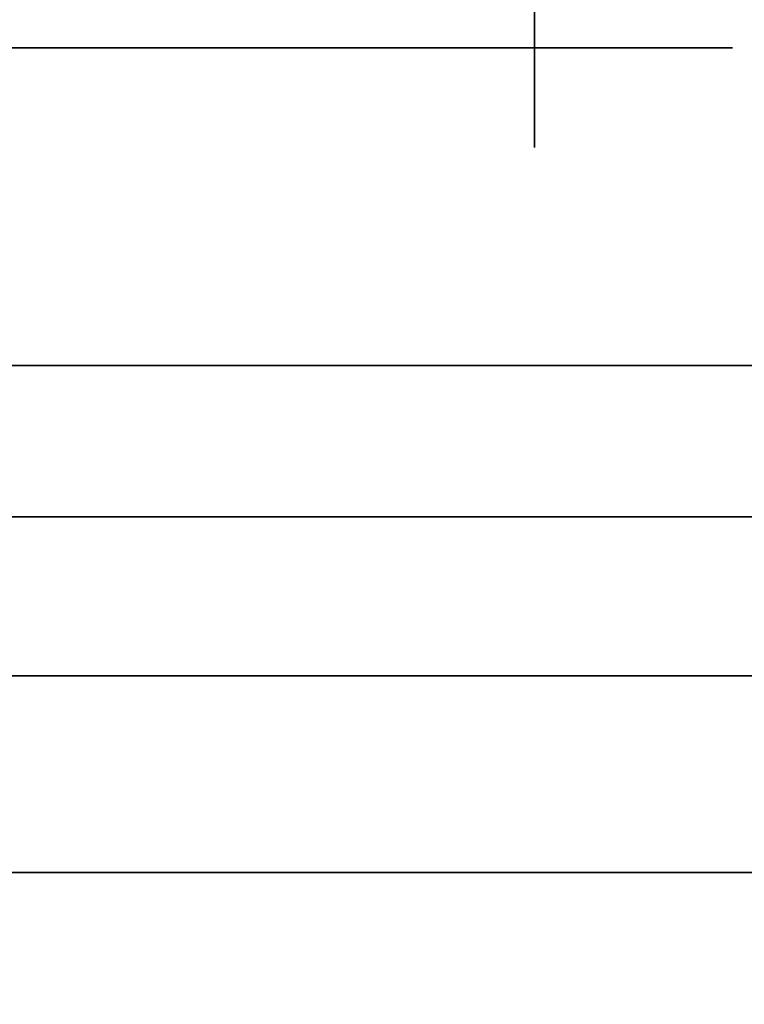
# Model space of a CAD drawing. Extents: x -1299 to -1246.9, y 2743.7 to 2747.9.
# Tile 59 of 256: x -1299.0293 to -1299.0065, y 2746.8262 to 2746.8572. Entities that reach past the tile are written whole.
import ezdxf

# ---------------------------------------------------------------- set-up
doc = ezdxf.new("R2010")
doc.units = 0
doc.header["$LTSCALE"] = 150
doc.header["$MEASUREMENT"] = 0
doc.layers.add('3DFACE_BOLT', color=7, linetype='CONTINUOUS')
doc.layers.add('3DFACE_SHAPE', color=7, linetype='CONTINUOUS')

msp = doc.modelspace()

# ---------------------------------------------------------------- linework, layer by layer
at = {"layer": '3DFACE_BOLT', "color": 1}
for points, invisible_edges in [([(-1299.013079, 2746.853174, 0.068), (-1299.013079, 2746.859861, 0.056417), (-1299.003079, 2746.853174, 0.068)], 14), ([(-1299.003079, 2746.853174, 0.068), (-1299.013079, 2746.859861, 0.056417), (-1299.003079, 2746.859861, 0.056417)], 3), ([(-1299.013079, 2746.859861, 0.079583), (-1299.013079, 2746.853174, 0.068), (-1299.003079, 2746.859861, 0.079583)], 14), ([(-1299.003079, 2746.859861, 0.079583), (-1299.013079, 2746.853174, 0.068), (-1299.003079, 2746.853174, 0.068)], 3), ([(-1299.013079, 2746.853174, 0.068), (-1299.013079, 2746.859861, 0.079583), (-1299.013079, 2746.859861, 0.056417)], 2), ([(-1299.013079, 2746.853174, 0.138), (-1299.013079, 2746.859861, 0.126417), (-1299.003079, 2746.853174, 0.138)], 14), ([(-1299.003079, 2746.853174, 0.138), (-1299.013079, 2746.859861, 0.126417), (-1299.003079, 2746.859861, 0.126417)], 3), ([(-1299.013079, 2746.859861, 0.149583), (-1299.013079, 2746.853174, 0.138), (-1299.003079, 2746.859861, 0.149583)], 14), ([(-1299.003079, 2746.859861, 0.149583), (-1299.013079, 2746.853174, 0.138), (-1299.003079, 2746.853174, 0.138)], 3), ([(-1299.013079, 2746.853174, 0.138), (-1299.013079, 2746.859861, 0.149583), (-1299.013079, 2746.859861, 0.126417)], 2), ([(-1299.033594, 2746.856309, 0.138), (-1299.026906, 2746.856309, 0.126417), (-1299.033594, 2746.846309, 0.138)], 14), ([(-1299.033594, 2746.846309, 0.138), (-1299.026906, 2746.856309, 0.126417), (-1299.026906, 2746.846309, 0.126417)], 3), ([(-1299.026906, 2746.856309, 0.149583), (-1299.033594, 2746.856309, 0.138), (-1299.026906, 2746.846309, 0.149583)], 14), ([(-1299.026906, 2746.846309, 0.149583), (-1299.033594, 2746.856309, 0.138), (-1299.033594, 2746.846309, 0.138)], 3), ([(-1299.033594, 2746.856309, 0.138), (-1299.026906, 2746.856309, 0.149583), (-1299.026906, 2746.856309, 0.126417)], 2), ([(-1299.033594, 2746.856309, 0.068), (-1299.026906, 2746.856309, 0.056417), (-1299.033594, 2746.846309, 0.068)], 14), ([(-1299.033594, 2746.846309, 0.068), (-1299.026906, 2746.856309, 0.056417), (-1299.026906, 2746.846309, 0.056417)], 3), ([(-1299.026906, 2746.856309, 0.079583), (-1299.033594, 2746.856309, 0.068), (-1299.026906, 2746.846309, 0.079583)], 14), ([(-1299.026906, 2746.846309, 0.079583), (-1299.033594, 2746.856309, 0.068), (-1299.033594, 2746.846309, 0.068)], 3), ([(-1299.033594, 2746.856309, 0.068), (-1299.026906, 2746.856309, 0.079583), (-1299.026906, 2746.856309, 0.056417)], 2), ([(-1299.026906, 2746.856309, 0.126417), (-1299.013531, 2746.856309, 0.126417), (-1299.026906, 2746.846309, 0.126417)], 14), ([(-1299.026906, 2746.846309, 0.126417), (-1299.013531, 2746.856309, 0.126417), (-1299.013531, 2746.846309, 0.126417)], 3), ([(-1299.013531, 2746.856309, 0.149583), (-1299.026906, 2746.856309, 0.149583), (-1299.013531, 2746.846309, 0.149583)], 14), ([(-1299.013531, 2746.846309, 0.149583), (-1299.026906, 2746.856309, 0.149583), (-1299.026906, 2746.846309, 0.149583)], 3), ([(-1299.026906, 2746.856309, 0.149583), (-1299.013531, 2746.856309, 0.149583), (-1299.026906, 2746.856309, 0.126417)], 14), ([(-1299.026906, 2746.856309, 0.126417), (-1299.013531, 2746.856309, 0.149583), (-1299.013531, 2746.856309, 0.126417)], 3), ([(-1299.026906, 2746.856309, 0.056417), (-1299.013531, 2746.856309, 0.056417), (-1299.026906, 2746.846309, 0.056417)], 14), ([(-1299.026906, 2746.846309, 0.056417), (-1299.013531, 2746.856309, 0.056417), (-1299.013531, 2746.846309, 0.056417)], 3), ([(-1299.013531, 2746.856309, 0.079583), (-1299.026906, 2746.856309, 0.079583), (-1299.013531, 2746.846309, 0.079583)], 14), ([(-1299.013531, 2746.846309, 0.079583), (-1299.026906, 2746.856309, 0.079583), (-1299.026906, 2746.846309, 0.079583)], 3), ([(-1299.026906, 2746.856309, 0.079583), (-1299.013531, 2746.856309, 0.079583), (-1299.026906, 2746.856309, 0.056417)], 14), ([(-1299.026906, 2746.856309, 0.056417), (-1299.013531, 2746.856309, 0.079583), (-1299.013531, 2746.856309, 0.056417)], 3), ([(-1299.013531, 2746.856309, 0.126417), (-1299.006844, 2746.856309, 0.138), (-1299.013531, 2746.846309, 0.126417)], 14), ([(-1299.013531, 2746.846309, 0.126417), (-1299.006844, 2746.856309, 0.138), (-1299.006844, 2746.846309, 0.138)], 3), ([(-1299.006844, 2746.856309, 0.138), (-1299.013531, 2746.856309, 0.149583), (-1299.006844, 2746.846309, 0.138)], 14), ([(-1299.006844, 2746.846309, 0.138), (-1299.013531, 2746.856309, 0.149583), (-1299.013531, 2746.846309, 0.149583)], 3), ([(-1299.013531, 2746.856309, 0.149583), (-1299.006844, 2746.856309, 0.138), (-1299.013531, 2746.856309, 0.126417)], 12), ([(-1299.013531, 2746.856309, 0.056417), (-1299.006844, 2746.856309, 0.068), (-1299.013531, 2746.846309, 0.056417)], 14), ([(-1299.013531, 2746.846309, 0.056417), (-1299.006844, 2746.856309, 0.068), (-1299.006844, 2746.846309, 0.068)], 3), ([(-1299.006844, 2746.856309, 0.068), (-1299.013531, 2746.856309, 0.079583), (-1299.006844, 2746.846309, 0.068)], 14), ([(-1299.006844, 2746.846309, 0.068), (-1299.013531, 2746.856309, 0.079583), (-1299.013531, 2746.846309, 0.079583)], 3), ([(-1299.013531, 2746.856309, 0.079583), (-1299.006844, 2746.856309, 0.068), (-1299.013531, 2746.856309, 0.056417)], 12), ([(-1299.033594, 2746.846309, 0.138), (-1299.026906, 2746.846309, 0.126417), (-1299.026906, 2746.846309, 0.149583)], 2), ([(-1299.033594, 2746.846309, 0.068), (-1299.026906, 2746.846309, 0.056417), (-1299.026906, 2746.846309, 0.079583)], 2), ([(-1299.028219, 2746.846309, 0.138), (-1299.027827, 2746.846309, 0.135528), (-1299.028219, 2746.796309, 0.138)], 14), ([(-1299.028219, 2746.796309, 0.138), (-1299.027827, 2746.846309, 0.135528), (-1299.027827, 2746.796309, 0.135528)], 3), ([(-1299.027827, 2746.846309, 0.140472), (-1299.028219, 2746.846309, 0.138), (-1299.027827, 2746.796309, 0.140472)], 14), ([(-1299.027827, 2746.796309, 0.140472), (-1299.028219, 2746.846309, 0.138), (-1299.028219, 2746.796309, 0.138)], 3), ([(-1299.028219, 2746.846309, 0.138), (-1299.027827, 2746.846309, 0.140472), (-1299.027827, 2746.846309, 0.135528)], 2), ([(-1299.028219, 2746.846309, 0.068), (-1299.027827, 2746.846309, 0.065528), (-1299.028219, 2746.796309, 0.068)], 14), ([(-1299.028219, 2746.796309, 0.068), (-1299.027827, 2746.846309, 0.065528), (-1299.027827, 2746.796309, 0.065528)], 3), ([(-1299.027827, 2746.846309, 0.070472), (-1299.028219, 2746.846309, 0.068), (-1299.027827, 2746.796309, 0.070472)], 14), ([(-1299.027827, 2746.796309, 0.070472), (-1299.028219, 2746.846309, 0.068), (-1299.028219, 2746.796309, 0.068)], 3), ([(-1299.028219, 2746.846309, 0.068), (-1299.027827, 2746.846309, 0.070472), (-1299.027827, 2746.846309, 0.065528)], 2), ([(-1299.027827, 2746.846309, 0.135528), (-1299.026691, 2746.846309, 0.133298), (-1299.027827, 2746.796309, 0.135528)], 14), ([(-1299.027827, 2746.796309, 0.135528), (-1299.026691, 2746.846309, 0.133298), (-1299.026691, 2746.796309, 0.133298)], 3), ([(-1299.026691, 2746.846309, 0.142702), (-1299.027827, 2746.846309, 0.140472), (-1299.026691, 2746.796309, 0.142702)], 14), ([(-1299.026691, 2746.796309, 0.142702), (-1299.027827, 2746.846309, 0.140472), (-1299.027827, 2746.796309, 0.140472)], 3), ([(-1299.027827, 2746.846309, 0.140472), (-1299.026691, 2746.846309, 0.142702), (-1299.027827, 2746.846309, 0.135528)], 14), ([(-1299.027827, 2746.846309, 0.135528), (-1299.026691, 2746.846309, 0.142702), (-1299.026691, 2746.846309, 0.133298)], 3), ([(-1299.027827, 2746.846309, 0.065528), (-1299.026691, 2746.846309, 0.063298), (-1299.027827, 2746.796309, 0.065528)], 14), ([(-1299.027827, 2746.796309, 0.065528), (-1299.026691, 2746.846309, 0.063298), (-1299.026691, 2746.796309, 0.063298)], 3), ([(-1299.026691, 2746.846309, 0.072702), (-1299.027827, 2746.846309, 0.070472), (-1299.026691, 2746.796309, 0.072702)], 14), ([(-1299.026691, 2746.796309, 0.072702), (-1299.027827, 2746.846309, 0.070472), (-1299.027827, 2746.796309, 0.070472)], 3), ([(-1299.027827, 2746.846309, 0.070472), (-1299.026691, 2746.846309, 0.072702), (-1299.027827, 2746.846309, 0.065528)], 14), ([(-1299.027827, 2746.846309, 0.065528), (-1299.026691, 2746.846309, 0.072702), (-1299.026691, 2746.846309, 0.063298)], 3), ([(-1299.026906, 2746.846309, 0.126417), (-1299.013531, 2746.846309, 0.126417), (-1299.026906, 2746.846309, 0.149583)], 14), ([(-1299.026906, 2746.846309, 0.149583), (-1299.013531, 2746.846309, 0.126417), (-1299.013531, 2746.846309, 0.149583)], 3), ([(-1299.026906, 2746.846309, 0.056417), (-1299.013531, 2746.846309, 0.056417), (-1299.026906, 2746.846309, 0.079583)], 14), ([(-1299.026906, 2746.846309, 0.079583), (-1299.013531, 2746.846309, 0.056417), (-1299.013531, 2746.846309, 0.079583)], 3), ([(-1299.026691, 2746.846309, 0.133298), (-1299.024921, 2746.846309, 0.131528), (-1299.026691, 2746.796309, 0.133298)], 14), ([(-1299.026691, 2746.796309, 0.133298), (-1299.024921, 2746.846309, 0.131528), (-1299.024921, 2746.796309, 0.131528)], 3), ([(-1299.024921, 2746.846309, 0.144472), (-1299.026691, 2746.846309, 0.142702), (-1299.024921, 2746.796309, 0.144472)], 14), ([(-1299.024921, 2746.796309, 0.144472), (-1299.026691, 2746.846309, 0.142702), (-1299.026691, 2746.796309, 0.142702)], 3), ([(-1299.026691, 2746.846309, 0.142702), (-1299.024921, 2746.846309, 0.144472), (-1299.026691, 2746.846309, 0.133298)], 14), ([(-1299.026691, 2746.846309, 0.133298), (-1299.024921, 2746.846309, 0.144472), (-1299.024921, 2746.846309, 0.131528)], 3), ([(-1299.026691, 2746.846309, 0.063298), (-1299.024921, 2746.846309, 0.061528), (-1299.026691, 2746.796309, 0.063298)], 14), ([(-1299.026691, 2746.796309, 0.063298), (-1299.024921, 2746.846309, 0.061528), (-1299.024921, 2746.796309, 0.061528)], 3), ([(-1299.024921, 2746.846309, 0.074472), (-1299.026691, 2746.846309, 0.072702), (-1299.024921, 2746.796309, 0.074472)], 14), ([(-1299.024921, 2746.796309, 0.074472), (-1299.026691, 2746.846309, 0.072702), (-1299.026691, 2746.796309, 0.072702)], 3), ([(-1299.026691, 2746.846309, 0.072702), (-1299.024921, 2746.846309, 0.074472), (-1299.026691, 2746.846309, 0.063298)], 14), ([(-1299.026691, 2746.846309, 0.063298), (-1299.024921, 2746.846309, 0.074472), (-1299.024921, 2746.846309, 0.061528)], 3), ([(-1299.024921, 2746.846309, 0.131528), (-1299.022691, 2746.846309, 0.130392), (-1299.024921, 2746.796309, 0.131528)], 14), ([(-1299.024921, 2746.796309, 0.131528), (-1299.022691, 2746.846309, 0.130392), (-1299.022691, 2746.796309, 0.130392)], 3), ([(-1299.022691, 2746.846309, 0.145608), (-1299.024921, 2746.846309, 0.144472), (-1299.022691, 2746.796309, 0.145608)], 14), ([(-1299.022691, 2746.796309, 0.145608), (-1299.024921, 2746.846309, 0.144472), (-1299.024921, 2746.796309, 0.144472)], 3), ([(-1299.024921, 2746.846309, 0.144472), (-1299.022691, 2746.846309, 0.145608), (-1299.024921, 2746.846309, 0.131528)], 14), ([(-1299.024921, 2746.846309, 0.131528), (-1299.022691, 2746.846309, 0.145608), (-1299.022691, 2746.846309, 0.130392)], 3), ([(-1299.024921, 2746.846309, 0.061528), (-1299.022691, 2746.846309, 0.060392), (-1299.024921, 2746.796309, 0.061528)], 14), ([(-1299.024921, 2746.796309, 0.061528), (-1299.022691, 2746.846309, 0.060392), (-1299.022691, 2746.796309, 0.060392)], 3), ([(-1299.022691, 2746.846309, 0.075608), (-1299.024921, 2746.846309, 0.074472), (-1299.022691, 2746.796309, 0.075608)], 14), ([(-1299.022691, 2746.796309, 0.075608), (-1299.024921, 2746.846309, 0.074472), (-1299.024921, 2746.796309, 0.074472)], 3), ([(-1299.024921, 2746.846309, 0.074472), (-1299.022691, 2746.846309, 0.075608), (-1299.024921, 2746.846309, 0.061528)], 14), ([(-1299.024921, 2746.846309, 0.061528), (-1299.022691, 2746.846309, 0.075608), (-1299.022691, 2746.846309, 0.060392)], 3), ([(-1299.022691, 2746.846309, 0.130392), (-1299.020219, 2746.846309, 0.13), (-1299.022691, 2746.796309, 0.130392)], 14), ([(-1299.022691, 2746.796309, 0.130392), (-1299.020219, 2746.846309, 0.13), (-1299.020219, 2746.796309, 0.13)], 3), ([(-1299.020219, 2746.846309, 0.146), (-1299.022691, 2746.846309, 0.145608), (-1299.020219, 2746.796309, 0.146)], 14), ([(-1299.020219, 2746.796309, 0.146), (-1299.022691, 2746.846309, 0.145608), (-1299.022691, 2746.796309, 0.145608)], 3), ([(-1299.022691, 2746.846309, 0.145608), (-1299.020219, 2746.846309, 0.146), (-1299.022691, 2746.846309, 0.130392)], 14), ([(-1299.022691, 2746.846309, 0.130392), (-1299.020219, 2746.846309, 0.146), (-1299.020219, 2746.846309, 0.13)], 3), ([(-1299.022691, 2746.846309, 0.060392), (-1299.020219, 2746.846309, 0.06), (-1299.022691, 2746.796309, 0.060392)], 14), ([(-1299.022691, 2746.796309, 0.060392), (-1299.020219, 2746.846309, 0.06), (-1299.020219, 2746.796309, 0.06)], 3), ([(-1299.020219, 2746.846309, 0.076), (-1299.022691, 2746.846309, 0.075608), (-1299.020219, 2746.796309, 0.076)], 14), ([(-1299.020219, 2746.796309, 0.076), (-1299.022691, 2746.846309, 0.075608), (-1299.022691, 2746.796309, 0.075608)], 3), ([(-1299.022691, 2746.846309, 0.075608), (-1299.020219, 2746.846309, 0.076), (-1299.022691, 2746.846309, 0.060392)], 14), ([(-1299.022691, 2746.846309, 0.060392), (-1299.020219, 2746.846309, 0.076), (-1299.020219, 2746.846309, 0.06)], 3), ([(-1299.020219, 2746.846309, 0.13), (-1299.017747, 2746.846309, 0.130392), (-1299.020219, 2746.796309, 0.13)], 14), ([(-1299.020219, 2746.796309, 0.13), (-1299.017747, 2746.846309, 0.130392), (-1299.017747, 2746.796309, 0.130392)], 3), ([(-1299.017747, 2746.846309, 0.145608), (-1299.020219, 2746.846309, 0.146), (-1299.017747, 2746.796309, 0.145608)], 14), ([(-1299.017747, 2746.796309, 0.145608), (-1299.020219, 2746.846309, 0.146), (-1299.020219, 2746.796309, 0.146)], 3), ([(-1299.020219, 2746.846309, 0.146), (-1299.017747, 2746.846309, 0.145608), (-1299.020219, 2746.846309, 0.13)], 14), ([(-1299.020219, 2746.846309, 0.13), (-1299.017747, 2746.846309, 0.145608), (-1299.017747, 2746.846309, 0.130392)], 3), ([(-1299.020219, 2746.846309, 0.06), (-1299.017747, 2746.846309, 0.060392), (-1299.020219, 2746.796309, 0.06)], 14), ([(-1299.020219, 2746.796309, 0.06), (-1299.017747, 2746.846309, 0.060392), (-1299.017747, 2746.796309, 0.060392)], 3), ([(-1299.017747, 2746.846309, 0.075608), (-1299.020219, 2746.846309, 0.076), (-1299.017747, 2746.796309, 0.075608)], 14), ([(-1299.017747, 2746.796309, 0.075608), (-1299.020219, 2746.846309, 0.076), (-1299.020219, 2746.796309, 0.076)], 3), ([(-1299.020219, 2746.846309, 0.076), (-1299.017747, 2746.846309, 0.075608), (-1299.020219, 2746.846309, 0.06)], 14), ([(-1299.020219, 2746.846309, 0.06), (-1299.017747, 2746.846309, 0.075608), (-1299.017747, 2746.846309, 0.060392)], 3), ([(-1299.017747, 2746.846309, 0.130392), (-1299.015516, 2746.846309, 0.131528), (-1299.017747, 2746.796309, 0.130392)], 14), ([(-1299.017747, 2746.796309, 0.130392), (-1299.015516, 2746.846309, 0.131528), (-1299.015516, 2746.796309, 0.131528)], 3), ([(-1299.015516, 2746.846309, 0.144472), (-1299.017747, 2746.846309, 0.145608), (-1299.015516, 2746.796309, 0.144472)], 14), ([(-1299.015516, 2746.796309, 0.144472), (-1299.017747, 2746.846309, 0.145608), (-1299.017747, 2746.796309, 0.145608)], 3), ([(-1299.017747, 2746.846309, 0.145608), (-1299.015516, 2746.846309, 0.144472), (-1299.017747, 2746.846309, 0.130392)], 14), ([(-1299.017747, 2746.846309, 0.130392), (-1299.015516, 2746.846309, 0.144472), (-1299.015516, 2746.846309, 0.131528)], 3), ([(-1299.017747, 2746.846309, 0.060392), (-1299.015516, 2746.846309, 0.061528), (-1299.017747, 2746.796309, 0.060392)], 14), ([(-1299.017747, 2746.796309, 0.060392), (-1299.015516, 2746.846309, 0.061528), (-1299.015516, 2746.796309, 0.061528)], 3), ([(-1299.015516, 2746.846309, 0.074472), (-1299.017747, 2746.846309, 0.075608), (-1299.015516, 2746.796309, 0.074472)], 14), ([(-1299.015516, 2746.796309, 0.074472), (-1299.017747, 2746.846309, 0.075608), (-1299.017747, 2746.796309, 0.075608)], 3), ([(-1299.017747, 2746.846309, 0.075608), (-1299.015516, 2746.846309, 0.074472), (-1299.017747, 2746.846309, 0.060392)], 14), ([(-1299.017747, 2746.846309, 0.060392), (-1299.015516, 2746.846309, 0.074472), (-1299.015516, 2746.846309, 0.061528)], 3), ([(-1299.015516, 2746.846309, 0.131528), (-1299.013747, 2746.846309, 0.133298), (-1299.015516, 2746.796309, 0.131528)], 14), ([(-1299.015516, 2746.796309, 0.131528), (-1299.013747, 2746.846309, 0.133298), (-1299.013747, 2746.796309, 0.133298)], 3), ([(-1299.013747, 2746.846309, 0.142702), (-1299.015516, 2746.846309, 0.144472), (-1299.013747, 2746.796309, 0.142702)], 14), ([(-1299.013747, 2746.796309, 0.142702), (-1299.015516, 2746.846309, 0.144472), (-1299.015516, 2746.796309, 0.144472)], 3), ([(-1299.015516, 2746.846309, 0.144472), (-1299.013747, 2746.846309, 0.142702), (-1299.015516, 2746.846309, 0.131528)], 14), ([(-1299.015516, 2746.846309, 0.131528), (-1299.013747, 2746.846309, 0.142702), (-1299.013747, 2746.846309, 0.133298)], 3), ([(-1299.015516, 2746.846309, 0.061528), (-1299.013747, 2746.846309, 0.063298), (-1299.015516, 2746.796309, 0.061528)], 14), ([(-1299.015516, 2746.796309, 0.061528), (-1299.013747, 2746.846309, 0.063298), (-1299.013747, 2746.796309, 0.063298)], 3), ([(-1299.013747, 2746.846309, 0.072702), (-1299.015516, 2746.846309, 0.074472), (-1299.013747, 2746.796309, 0.072702)], 14), ([(-1299.013747, 2746.796309, 0.072702), (-1299.015516, 2746.846309, 0.074472), (-1299.015516, 2746.796309, 0.074472)], 3), ([(-1299.015516, 2746.846309, 0.074472), (-1299.013747, 2746.846309, 0.072702), (-1299.015516, 2746.846309, 0.061528)], 14), ([(-1299.015516, 2746.846309, 0.061528), (-1299.013747, 2746.846309, 0.072702), (-1299.013747, 2746.846309, 0.063298)], 3), ([(-1299.013747, 2746.846309, 0.133298), (-1299.01261, 2746.846309, 0.135528), (-1299.013747, 2746.796309, 0.133298)], 14), ([(-1299.013747, 2746.796309, 0.133298), (-1299.01261, 2746.846309, 0.135528), (-1299.01261, 2746.796309, 0.135528)], 3), ([(-1299.01261, 2746.846309, 0.140472), (-1299.013747, 2746.846309, 0.142702), (-1299.01261, 2746.796309, 0.140472)], 14), ([(-1299.01261, 2746.796309, 0.140472), (-1299.013747, 2746.846309, 0.142702), (-1299.013747, 2746.796309, 0.142702)], 3), ([(-1299.013747, 2746.846309, 0.142702), (-1299.01261, 2746.846309, 0.140472), (-1299.013747, 2746.846309, 0.133298)], 14), ([(-1299.013747, 2746.846309, 0.133298), (-1299.01261, 2746.846309, 0.140472), (-1299.01261, 2746.846309, 0.135528)], 3), ([(-1299.013747, 2746.846309, 0.063298), (-1299.01261, 2746.846309, 0.065528), (-1299.013747, 2746.796309, 0.063298)], 14), ([(-1299.013747, 2746.796309, 0.063298), (-1299.01261, 2746.846309, 0.065528), (-1299.01261, 2746.796309, 0.065528)], 3), ([(-1299.01261, 2746.846309, 0.070472), (-1299.013747, 2746.846309, 0.072702), (-1299.01261, 2746.796309, 0.070472)], 14), ([(-1299.01261, 2746.796309, 0.070472), (-1299.013747, 2746.846309, 0.072702), (-1299.013747, 2746.796309, 0.072702)], 3), ([(-1299.013747, 2746.846309, 0.072702), (-1299.01261, 2746.846309, 0.070472), (-1299.013747, 2746.846309, 0.063298)], 14), ([(-1299.013747, 2746.846309, 0.063298), (-1299.01261, 2746.846309, 0.070472), (-1299.01261, 2746.846309, 0.065528)], 3), ([(-1299.013531, 2746.846309, 0.126417), (-1299.006844, 2746.846309, 0.138), (-1299.013531, 2746.846309, 0.149583)], 12), ([(-1299.013531, 2746.846309, 0.056417), (-1299.006844, 2746.846309, 0.068), (-1299.013531, 2746.846309, 0.079583)], 12), ([(-1299.01261, 2746.846309, 0.135528), (-1299.012219, 2746.846309, 0.138), (-1299.01261, 2746.796309, 0.135528)], 14), ([(-1299.01261, 2746.796309, 0.135528), (-1299.012219, 2746.846309, 0.138), (-1299.012219, 2746.796309, 0.138)], 3), ([(-1299.012219, 2746.846309, 0.138), (-1299.01261, 2746.846309, 0.140472), (-1299.012219, 2746.796309, 0.138)], 14), ([(-1299.012219, 2746.796309, 0.138), (-1299.01261, 2746.846309, 0.140472), (-1299.01261, 2746.796309, 0.140472)], 3), ([(-1299.01261, 2746.846309, 0.140472), (-1299.012219, 2746.846309, 0.138), (-1299.01261, 2746.846309, 0.135528)], 12), ([(-1299.01261, 2746.846309, 0.065528), (-1299.012219, 2746.846309, 0.068), (-1299.01261, 2746.796309, 0.065528)], 14), ([(-1299.01261, 2746.796309, 0.065528), (-1299.012219, 2746.846309, 0.068), (-1299.012219, 2746.796309, 0.068)], 3), ([(-1299.012219, 2746.846309, 0.068), (-1299.01261, 2746.846309, 0.070472), (-1299.012219, 2746.796309, 0.068)], 14), ([(-1299.012219, 2746.796309, 0.068), (-1299.01261, 2746.846309, 0.070472), (-1299.01261, 2746.796309, 0.070472)], 3), ([(-1299.01261, 2746.846309, 0.070472), (-1299.012219, 2746.846309, 0.068), (-1299.01261, 2746.846309, 0.065528)], 12)]:
    msp.add_3dface(points, dxfattribs=dict(at, invisible_edges=invisible_edges))
at = {"layer": '3DFACE_SHAPE', "color": 13}
for points, invisible_edges in [([(-1297.046219, 2746.782449), (-1299.046219, 2746.782449), (-1297.046219, 2746.884449)], 2), ([(-1299.046219, 2746.782449), (-1299.046219, 2746.884449), (-1297.046219, 2746.884449)], 12), ([(-1297.046219, 2746.884449, 0.008), (-1299.046219, 2746.884449, 0.008), (-1297.046219, 2746.836549, 0.008)], 2), ([(-1299.046219, 2746.884449, 0.008), (-1299.046219, 2746.836549, 0.008), (-1297.046219, 2746.836549, 0.008)], 12), ([(-1297.046219, 2746.884449, 0.206), (-1299.046219, 2746.884449, 0.206), (-1297.046219, 2746.782449, 0.206)], 2), ([(-1299.046219, 2746.884449, 0.206), (-1299.046219, 2746.782449, 0.206), (-1297.046219, 2746.782449, 0.206)], 12), ([(-1297.046219, 2746.884449, 0.198), (-1299.020219, 2746.836549, 0.198), (-1299.046219, 2746.884449, 0.198)], 3), ([(-1299.020219, 2746.836549, 0.198), (-1299.046219, 2746.836549, 0.198), (-1299.046219, 2746.884449, 0.198)], 12), ([(-1297.046219, 2746.884449, 0.198), (-1298.970219, 2746.836549, 0.198), (-1299.020219, 2746.836549, 0.198)], 13), ([(-1299.020219, 2746.846309, 0.173), (-1299.026229, 2746.846309, 0.14401), (-1299.049119, 2746.846309, 0.173)], 15), ([(-1299.026229, 2746.846309, 0.14401), (-1299.028719, 2746.846309, 0.138), (-1299.049119, 2746.846309, 0.173)], 14), ([(-1299.028719, 2746.846309, 0.068), (-1299.049119, 2746.846309, 0.173), (-1299.028719, 2746.846309, 0.138)], 15), ([(-1299.049119, 2746.846309, 0.173), (-1299.028719, 2746.846309, 0.068), (-1299.049119, 2746.846309, 0.033)], 3), ([(-1299.028719, 2746.846309, 0.068), (-1299.026229, 2746.846309, 0.06199), (-1299.049119, 2746.846309, 0.033)], 14), ([(-1299.049119, 2746.846309, 0.033), (-1299.026229, 2746.846309, 0.06199), (-1299.003079, 2746.846309, 0.033)], 3), ([(-1298.998319, 2746.841549, 0.173), (-1299.020219, 2746.846309, 0.173), (-1299.049119, 2746.841549, 0.173)], 3), ([(-1299.020219, 2746.846309, 0.173), (-1299.049119, 2746.846309, 0.173), (-1299.049119, 2746.841549, 0.173)], 12), ([(-1299.049119, 2746.846309, 0.033), (-1299.003079, 2746.846309, 0.033), (-1299.049119, 2746.841549, 0.033)], 2), ([(-1299.049119, 2746.841549, 0.033), (-1299.003079, 2746.846309, 0.033), (-1298.998319, 2746.841549, 0.033)], 3), ([(-1299.026229, 2746.846309, 0.07401), (-1299.028719, 2746.846309, 0.068), (-1299.026229, 2746.846309, 0.13199)], 14), ([(-1299.026229, 2746.846309, 0.13199), (-1299.028719, 2746.846309, 0.068), (-1299.028719, 2746.846309, 0.138)], 3), ([(-1299.026229, 2746.846309, 0.14401), (-1299.026229, 2746.841549, 0.14401), (-1299.028719, 2746.846309, 0.138)], 3), ([(-1299.026229, 2746.841549, 0.14401), (-1299.028719, 2746.841549, 0.138), (-1299.028719, 2746.846309, 0.138)], 14), ([(-1299.028719, 2746.846309, 0.138), (-1299.028719, 2746.841549, 0.138), (-1299.026229, 2746.846309, 0.13199)], 3), ([(-1299.028719, 2746.841549, 0.138), (-1299.026229, 2746.841549, 0.13199), (-1299.026229, 2746.846309, 0.13199)], 14), ([(-1299.026229, 2746.846309, 0.07401), (-1299.026229, 2746.841549, 0.07401), (-1299.028719, 2746.846309, 0.068)], 3), ([(-1299.026229, 2746.841549, 0.07401), (-1299.028719, 2746.841549, 0.068), (-1299.028719, 2746.846309, 0.068)], 14), ([(-1299.028719, 2746.846309, 0.068), (-1299.028719, 2746.841549, 0.068), (-1299.026229, 2746.846309, 0.06199)], 3), ([(-1299.028719, 2746.841549, 0.068), (-1299.026229, 2746.841549, 0.06199), (-1299.026229, 2746.846309, 0.06199)], 14), ([(-1299.020219, 2746.846309, 0.1465), (-1299.026229, 2746.846309, 0.14401), (-1299.020219, 2746.846309, 0.173)], 14), ([(-1299.026229, 2746.846309, 0.06199), (-1299.020219, 2746.846309, 0.0595), (-1299.003079, 2746.846309, 0.033)], 14), ([(-1299.026229, 2746.846309, 0.13199), (-1299.020219, 2746.846309, 0.1295), (-1299.026229, 2746.846309, 0.07401)], 14), ([(-1299.020219, 2746.846309, 0.1295), (-1299.020219, 2746.846309, 0.0765), (-1299.026229, 2746.846309, 0.07401)], 13), ([(-1299.026229, 2746.846309, 0.13199), (-1299.026229, 2746.841549, 0.13199), (-1299.020219, 2746.846309, 0.1295)], 3), ([(-1299.026229, 2746.841549, 0.13199), (-1299.020219, 2746.841549, 0.1295), (-1299.020219, 2746.846309, 0.1295)], 14), ([(-1299.020219, 2746.846309, 0.1465), (-1299.020219, 2746.841549, 0.1465), (-1299.026229, 2746.846309, 0.14401)], 3), ([(-1299.020219, 2746.841549, 0.1465), (-1299.026229, 2746.841549, 0.14401), (-1299.026229, 2746.846309, 0.14401)], 14), ([(-1299.026229, 2746.846309, 0.06199), (-1299.026229, 2746.841549, 0.06199), (-1299.020219, 2746.846309, 0.0595)], 3), ([(-1299.026229, 2746.841549, 0.06199), (-1299.020219, 2746.841549, 0.0595), (-1299.020219, 2746.846309, 0.0595)], 14), ([(-1299.020219, 2746.846309, 0.0765), (-1299.020219, 2746.841549, 0.0765), (-1299.026229, 2746.846309, 0.07401)], 3), ([(-1299.020219, 2746.841549, 0.0765), (-1299.026229, 2746.841549, 0.07401), (-1299.026229, 2746.846309, 0.07401)], 14), ([(-1299.003079, 2746.846309, 0.033), (-1299.020219, 2746.846309, 0.0595), (-1299.014208, 2746.846309, 0.06199)], 13), ([(-1299.020219, 2746.846309, 0.1295), (-1299.014208, 2746.846309, 0.13199), (-1299.020219, 2746.846309, 0.0765)], 14), ([(-1299.014208, 2746.846309, 0.13199), (-1299.011719, 2746.846309, 0.138), (-1299.020219, 2746.846309, 0.0765)], 14), ([(-1299.020219, 2746.846309, 0.0765), (-1299.011719, 2746.846309, 0.138), (-1299.014208, 2746.846309, 0.07401)], 15), ([(-1299.003079, 2746.846309, 0.173), (-1299.014208, 2746.846309, 0.14401), (-1299.020219, 2746.846309, 0.173)], 3), ([(-1299.014208, 2746.846309, 0.14401), (-1299.020219, 2746.846309, 0.1465), (-1299.020219, 2746.846309, 0.173)], 14), ([(-1299.020219, 2746.846309, 0.1295), (-1299.020219, 2746.841549, 0.1295), (-1299.014208, 2746.846309, 0.13199)], 3), ([(-1299.020219, 2746.841549, 0.1295), (-1299.014208, 2746.841549, 0.13199), (-1299.014208, 2746.846309, 0.13199)], 14), ([(-1299.014208, 2746.846309, 0.14401), (-1299.014208, 2746.841549, 0.14401), (-1299.020219, 2746.846309, 0.1465)], 3), ([(-1299.014208, 2746.841549, 0.14401), (-1299.020219, 2746.841549, 0.1465), (-1299.020219, 2746.846309, 0.1465)], 14), ([(-1299.020219, 2746.846309, 0.0595), (-1299.020219, 2746.841549, 0.0595), (-1299.014208, 2746.846309, 0.06199)], 3), ([(-1299.020219, 2746.841549, 0.0595), (-1299.014208, 2746.841549, 0.06199), (-1299.014208, 2746.846309, 0.06199)], 14), ([(-1299.014208, 2746.846309, 0.07401), (-1299.014208, 2746.841549, 0.07401), (-1299.020219, 2746.846309, 0.0765)], 3), ([(-1299.014208, 2746.841549, 0.07401), (-1299.020219, 2746.841549, 0.0765), (-1299.020219, 2746.846309, 0.0765)], 14), ([(-1299.003079, 2746.846309, 0.173), (-1299.020219, 2746.846309, 0.173), (-1298.998319, 2746.841549, 0.173)], 14), ([(-1299.014208, 2746.846309, 0.06199), (-1299.011719, 2746.846309, 0.068), (-1299.003079, 2746.846309, 0.033)], 14), ([(-1299.011719, 2746.846309, 0.068), (-1299.014208, 2746.846309, 0.07401), (-1299.003079, 2746.846309, 0.173)], 14), ([(-1299.011719, 2746.846309, 0.138), (-1299.003079, 2746.846309, 0.173), (-1299.014208, 2746.846309, 0.07401)], 15), ([(-1299.011719, 2746.846309, 0.138), (-1299.014208, 2746.846309, 0.14401), (-1299.003079, 2746.846309, 0.173)], 14), ([(-1299.014208, 2746.846309, 0.13199), (-1299.014208, 2746.841549, 0.13199), (-1299.011719, 2746.846309, 0.138)], 3), ([(-1299.014208, 2746.841549, 0.13199), (-1299.011719, 2746.841549, 0.138), (-1299.011719, 2746.846309, 0.138)], 14), ([(-1299.011719, 2746.846309, 0.138), (-1299.011719, 2746.841549, 0.138), (-1299.014208, 2746.846309, 0.14401)], 3), ([(-1299.011719, 2746.841549, 0.138), (-1299.014208, 2746.841549, 0.14401), (-1299.014208, 2746.846309, 0.14401)], 14), ([(-1299.014208, 2746.846309, 0.06199), (-1299.014208, 2746.841549, 0.06199), (-1299.011719, 2746.846309, 0.068)], 3), ([(-1299.014208, 2746.841549, 0.06199), (-1299.011719, 2746.841549, 0.068), (-1299.011719, 2746.846309, 0.068)], 14), ([(-1299.011719, 2746.846309, 0.068), (-1299.011719, 2746.841549, 0.068), (-1299.014208, 2746.846309, 0.07401)], 3), ([(-1299.011719, 2746.841549, 0.068), (-1299.014208, 2746.841549, 0.07401), (-1299.014208, 2746.846309, 0.07401)], 14), ([(-1299.003079, 2746.846309, 0.033), (-1299.011719, 2746.846309, 0.068), (-1299.003079, 2746.846309, 0.173)], 3), ([(-1299.028719, 2746.841549, 0.138), (-1299.026229, 2746.841549, 0.14401), (-1299.049119, 2746.841549, 0.138)], 14), ([(-1299.026229, 2746.841549, 0.14401), (-1299.020219, 2746.841549, 0.1465), (-1299.049119, 2746.841549, 0.138)], 14), ([(-1299.049119, 2746.841549, 0.138), (-1299.020219, 2746.841549, 0.1465), (-1299.049119, 2746.841549, 0.173)], 15), ([(-1299.020219, 2746.841549, 0.1465), (-1299.014208, 2746.841549, 0.14401), (-1299.049119, 2746.841549, 0.173)], 14), ([(-1299.049119, 2746.841549, 0.173), (-1299.014208, 2746.841549, 0.14401), (-1298.998319, 2746.841549, 0.173)], 3), ([(-1298.998319, 2746.841549, 0.033), (-1299.026229, 2746.841549, 0.06199), (-1299.049119, 2746.841549, 0.033)], 3), ([(-1299.026229, 2746.841549, 0.06199), (-1299.049119, 2746.841549, 0.068), (-1299.049119, 2746.841549, 0.033)], 13), ([(-1299.026229, 2746.841549, 0.06199), (-1299.028719, 2746.841549, 0.068), (-1299.049119, 2746.841549, 0.068)], 14), ([(-1299.028719, 2746.841549, 0.138), (-1299.049119, 2746.841549, 0.138), (-1299.026229, 2746.841549, 0.07401)], 15), ([(-1299.026229, 2746.841549, 0.07401), (-1299.049119, 2746.841549, 0.138), (-1299.028719, 2746.841549, 0.068)], 3), ([(-1299.049119, 2746.841549, 0.138), (-1299.049119, 2746.841549, 0.068), (-1299.028719, 2746.841549, 0.068)], 14), ([(-1299.026229, 2746.841549, 0.13199), (-1299.028719, 2746.841549, 0.138), (-1299.026229, 2746.841549, 0.07401)], 14), ([(-1299.020219, 2746.841549, 0.0595), (-1299.026229, 2746.841549, 0.06199), (-1298.998319, 2746.841549, 0.033)], 14), ([(-1299.026229, 2746.841549, 0.07401), (-1299.020219, 2746.841549, 0.0765), (-1299.026229, 2746.841549, 0.13199)], 14), ([(-1299.020219, 2746.841549, 0.0765), (-1299.020219, 2746.841549, 0.1295), (-1299.026229, 2746.841549, 0.13199)], 13), ([(-1299.020219, 2746.841549, 0.0765), (-1299.014208, 2746.841549, 0.07401), (-1299.020219, 2746.841549, 0.1295)], 14), ([(-1299.014208, 2746.841549, 0.07401), (-1299.011719, 2746.841549, 0.068), (-1299.020219, 2746.841549, 0.1295)], 14), ([(-1299.020219, 2746.841549, 0.1295), (-1299.011719, 2746.841549, 0.068), (-1299.014208, 2746.841549, 0.13199)], 3), ([(-1298.998319, 2746.841549, 0.068), (-1299.014208, 2746.841549, 0.06199), (-1299.020219, 2746.841549, 0.0595)], 13), ([(-1298.998319, 2746.841549, 0.068), (-1299.020219, 2746.841549, 0.0595), (-1298.998319, 2746.841549, 0.033)], 3), ([(-1299.014208, 2746.841549, 0.14401), (-1298.998319, 2746.841549, 0.138), (-1298.998319, 2746.841549, 0.173)], 13), ([(-1299.014208, 2746.841549, 0.14401), (-1299.011719, 2746.841549, 0.138), (-1298.998319, 2746.841549, 0.138)], 14), ([(-1299.011719, 2746.841549, 0.138), (-1299.014208, 2746.841549, 0.13199), (-1298.998319, 2746.841549, 0.138)], 14), ([(-1299.011719, 2746.841549, 0.068), (-1298.998319, 2746.841549, 0.138), (-1299.014208, 2746.841549, 0.13199)], 15), ([(-1299.011719, 2746.841549, 0.068), (-1299.014208, 2746.841549, 0.06199), (-1298.998319, 2746.841549, 0.068)], 14), ([(-1298.998319, 2746.841549, 0.138), (-1299.011719, 2746.841549, 0.068), (-1298.998319, 2746.841549, 0.068)], 3), ([(-1299.020219, 2746.836549, 0.198), (-1299.026229, 2746.836549, 0.14401), (-1299.046219, 2746.836549, 0.198)], 15), ([(-1299.026229, 2746.836549, 0.14401), (-1299.028719, 2746.836549, 0.138), (-1299.046219, 2746.836549, 0.198)], 14), ([(-1299.046219, 2746.836549, 0.198), (-1299.028719, 2746.836549, 0.138), (-1299.046219, 2746.836549, 0.008)], 3), ([(-1299.028719, 2746.836549, 0.138), (-1299.026229, 2746.836549, 0.13199), (-1299.046219, 2746.836549, 0.008)], 14), ([(-1299.028719, 2746.836549, 0.068), (-1299.046219, 2746.836549, 0.008), (-1299.026229, 2746.836549, 0.13199)], 15), ([(-1299.028719, 2746.836549, 0.068), (-1299.026229, 2746.836549, 0.06199), (-1299.046219, 2746.836549, 0.008)], 14), ([(-1299.026229, 2746.836549, 0.06199), (-1299.020219, 2746.836549, 0.0595), (-1299.046219, 2746.836549, 0.008)], 14), ([(-1298.970219, 2746.836549, 0.0595), (-1299.046219, 2746.836549, 0.008), (-1299.020219, 2746.836549, 0.0595)], 15), ([(-1298.970219, 2746.836549, 0.0595), (-1297.063319, 2746.836549, 0.0595), (-1299.046219, 2746.836549, 0.008)], 15), ([(-1297.063319, 2746.836549, 0.0595), (-1297.046219, 2746.836549, 0.008), (-1299.046219, 2746.836549, 0.008)], 13), ([(-1299.026229, 2746.830349, 0.06199), (-1299.026229, 2746.836549, 0.06199), (-1299.028719, 2746.830349, 0.068)], 3), ([(-1299.026229, 2746.836549, 0.06199), (-1299.028719, 2746.836549, 0.068), (-1299.028719, 2746.830349, 0.068)], 14), ([(-1299.028719, 2746.830349, 0.068), (-1299.028719, 2746.836549, 0.068), (-1299.026229, 2746.830349, 0.07401)], 3), ([(-1299.028719, 2746.836549, 0.068), (-1299.026229, 2746.836549, 0.07401), (-1299.026229, 2746.830349, 0.07401)], 14), ([(-1299.026229, 2746.830349, 0.13199), (-1299.026229, 2746.836549, 0.13199), (-1299.028719, 2746.830349, 0.138)], 3), ([(-1299.026229, 2746.836549, 0.13199), (-1299.028719, 2746.836549, 0.138), (-1299.028719, 2746.830349, 0.138)], 14), ([(-1299.028719, 2746.830349, 0.138), (-1299.028719, 2746.836549, 0.138), (-1299.026229, 2746.830349, 0.14401)], 3), ([(-1299.028719, 2746.836549, 0.138), (-1299.026229, 2746.836549, 0.14401), (-1299.026229, 2746.830349, 0.14401)], 14), ([(-1299.026229, 2746.836549, 0.07401), (-1299.028719, 2746.836549, 0.068), (-1299.020219, 2746.836549, 0.1295)], 14), ([(-1299.020219, 2746.836549, 0.1295), (-1299.028719, 2746.836549, 0.068), (-1299.026229, 2746.836549, 0.13199)], 15), ([(-1299.026229, 2746.830349, 0.07401), (-1299.026229, 2746.836549, 0.07401), (-1299.020219, 2746.830349, 0.0765)], 3), ([(-1299.026229, 2746.836549, 0.07401), (-1299.020219, 2746.836549, 0.0765), (-1299.020219, 2746.830349, 0.0765)], 14), ([(-1299.020219, 2746.830349, 0.0595), (-1299.020219, 2746.836549, 0.0595), (-1299.026229, 2746.830349, 0.06199)], 3), ([(-1299.020219, 2746.836549, 0.0595), (-1299.026229, 2746.836549, 0.06199), (-1299.026229, 2746.830349, 0.06199)], 14), ([(-1299.026229, 2746.830349, 0.14401), (-1299.026229, 2746.836549, 0.14401), (-1299.020219, 2746.830349, 0.1465)], 3), ([(-1299.026229, 2746.836549, 0.14401), (-1299.020219, 2746.836549, 0.1465), (-1299.020219, 2746.830349, 0.1465)], 14), ([(-1299.020219, 2746.830349, 0.1295), (-1299.020219, 2746.836549, 0.1295), (-1299.026229, 2746.830349, 0.13199)], 3), ([(-1299.020219, 2746.836549, 0.1295), (-1299.026229, 2746.836549, 0.13199), (-1299.026229, 2746.830349, 0.13199)], 14), ([(-1299.020219, 2746.836549, 0.1465), (-1299.026229, 2746.836549, 0.14401), (-1299.020219, 2746.836549, 0.198)], 14), ([(-1299.020219, 2746.836549, 0.0765), (-1299.026229, 2746.836549, 0.07401), (-1299.020219, 2746.836549, 0.1295)], 14), ([(-1299.020219, 2746.830349, 0.0765), (-1299.020219, 2746.836549, 0.0765), (-1299.014208, 2746.830349, 0.07401)], 3), ([(-1299.020219, 2746.836549, 0.0765), (-1299.014208, 2746.836549, 0.07401), (-1299.014208, 2746.830349, 0.07401)], 14), ([(-1299.014208, 2746.830349, 0.06199), (-1299.014208, 2746.836549, 0.06199), (-1299.020219, 2746.830349, 0.0595)], 3), ([(-1299.014208, 2746.836549, 0.06199), (-1299.020219, 2746.836549, 0.0595), (-1299.020219, 2746.830349, 0.0595)], 14), ([(-1299.020219, 2746.830349, 0.1465), (-1299.020219, 2746.836549, 0.1465), (-1299.014208, 2746.830349, 0.14401)], 3), ([(-1299.020219, 2746.836549, 0.1465), (-1299.014208, 2746.836549, 0.14401), (-1299.014208, 2746.830349, 0.14401)], 14), ([(-1299.014208, 2746.830349, 0.13199), (-1299.014208, 2746.836549, 0.13199), (-1299.020219, 2746.830349, 0.1295)], 3), ([(-1299.014208, 2746.836549, 0.13199), (-1299.020219, 2746.836549, 0.1295), (-1299.020219, 2746.830349, 0.1295)], 14), ([(-1299.014208, 2746.836549, 0.06199), (-1298.970219, 2746.836549, 0.0595), (-1299.020219, 2746.836549, 0.0595)], 3), ([(-1299.014208, 2746.836549, 0.13199), (-1298.970219, 2746.836549, 0.0765), (-1299.020219, 2746.836549, 0.1295)], 3), ([(-1298.970219, 2746.836549, 0.0765), (-1298.976229, 2746.836549, 0.07401), (-1299.020219, 2746.836549, 0.1295)], 14), ([(-1299.020219, 2746.836549, 0.1295), (-1298.976229, 2746.836549, 0.07401), (-1299.020219, 2746.836549, 0.0765)], 15), ([(-1298.976229, 2746.836549, 0.07401), (-1299.014208, 2746.836549, 0.07401), (-1299.020219, 2746.836549, 0.0765)], 15), ([(-1299.014208, 2746.836549, 0.14401), (-1299.020219, 2746.836549, 0.1465), (-1298.976229, 2746.836549, 0.14401)], 14), ([(-1299.020219, 2746.836549, 0.1465), (-1299.020219, 2746.836549, 0.198), (-1298.976229, 2746.836549, 0.14401)], 15), ([(-1298.976229, 2746.836549, 0.14401), (-1299.020219, 2746.836549, 0.198), (-1298.970219, 2746.836549, 0.1465)], 3), ([(-1299.020219, 2746.836549, 0.198), (-1298.970219, 2746.836549, 0.198), (-1298.970219, 2746.836549, 0.1465)], 14), ([(-1299.014208, 2746.830349, 0.07401), (-1299.014208, 2746.836549, 0.07401), (-1299.011719, 2746.830349, 0.068)], 3), ([(-1299.014208, 2746.836549, 0.07401), (-1299.011719, 2746.836549, 0.068), (-1299.011719, 2746.830349, 0.068)], 14), ([(-1299.011719, 2746.830349, 0.068), (-1299.011719, 2746.836549, 0.068), (-1299.014208, 2746.830349, 0.06199)], 3), ([(-1299.011719, 2746.836549, 0.068), (-1299.014208, 2746.836549, 0.06199), (-1299.014208, 2746.830349, 0.06199)], 14), ([(-1299.014208, 2746.830349, 0.14401), (-1299.014208, 2746.836549, 0.14401), (-1299.011719, 2746.830349, 0.138)], 3), ([(-1299.014208, 2746.836549, 0.14401), (-1299.011719, 2746.836549, 0.138), (-1299.011719, 2746.830349, 0.138)], 14), ([(-1299.011719, 2746.830349, 0.138), (-1299.011719, 2746.836549, 0.138), (-1299.014208, 2746.830349, 0.13199)], 3), ([(-1299.011719, 2746.836549, 0.138), (-1299.014208, 2746.836549, 0.13199), (-1299.014208, 2746.830349, 0.13199)], 14), ([(-1298.976229, 2746.836549, 0.06199), (-1298.970219, 2746.836549, 0.0595), (-1299.014208, 2746.836549, 0.06199)], 14), ([(-1299.014208, 2746.836549, 0.06199), (-1299.011719, 2746.836549, 0.068), (-1298.976229, 2746.836549, 0.06199)], 14), ([(-1298.976229, 2746.836549, 0.07401), (-1298.978719, 2746.836549, 0.068), (-1299.014208, 2746.836549, 0.07401)], 14), ([(-1298.978719, 2746.836549, 0.068), (-1299.011719, 2746.836549, 0.068), (-1299.014208, 2746.836549, 0.07401)], 13), ([(-1298.976229, 2746.836549, 0.13199), (-1298.970219, 2746.836549, 0.1295), (-1299.014208, 2746.836549, 0.13199)], 14), ([(-1298.970219, 2746.836549, 0.1295), (-1298.970219, 2746.836549, 0.0765), (-1299.014208, 2746.836549, 0.13199)], 15), ([(-1299.014208, 2746.836549, 0.13199), (-1299.011719, 2746.836549, 0.138), (-1298.976229, 2746.836549, 0.13199)], 14), ([(-1298.976229, 2746.836549, 0.14401), (-1298.978719, 2746.836549, 0.138), (-1299.014208, 2746.836549, 0.14401)], 14), ([(-1298.978719, 2746.836549, 0.138), (-1299.011719, 2746.836549, 0.138), (-1299.014208, 2746.836549, 0.14401)], 13), ([(-1299.011719, 2746.836549, 0.068), (-1298.978719, 2746.836549, 0.068), (-1298.976229, 2746.836549, 0.06199)], 13), ([(-1299.011719, 2746.836549, 0.138), (-1298.978719, 2746.836549, 0.138), (-1298.976229, 2746.836549, 0.13199)], 13), ([(-1299.028719, 2746.830349, 0.138), (-1299.026229, 2746.830349, 0.14401), (-1299.046219, 2746.830349, 0.138)], 14), ([(-1299.046219, 2746.830349, 0.138), (-1299.026229, 2746.830349, 0.14401), (-1299.046219, 2746.830349, 0.198)], 15), ([(-1299.026229, 2746.830349, 0.14401), (-1299.020219, 2746.830349, 0.1465), (-1299.046219, 2746.830349, 0.198)], 14), ([(-1299.046219, 2746.830349, 0.198), (-1299.020219, 2746.830349, 0.1465), (-1298.970219, 2746.830349, 0.1465)], 15), ([(-1297.063319, 2746.830349, 0.1465), (-1299.046219, 2746.830349, 0.198), (-1298.970219, 2746.830349, 0.1465)], 15), ([(-1299.046219, 2746.830349, 0.198), (-1297.063319, 2746.830349, 0.1465), (-1297.046219, 2746.830349, 0.198)], 3), ([(-1299.028719, 2746.830349, 0.138), (-1299.046219, 2746.830349, 0.138), (-1299.026229, 2746.830349, 0.07401)], 15), ([(-1299.026229, 2746.830349, 0.07401), (-1299.046219, 2746.830349, 0.138), (-1299.028719, 2746.830349, 0.068)], 3), ([(-1299.046219, 2746.830349, 0.138), (-1299.046219, 2746.830349, 0.068), (-1299.028719, 2746.830349, 0.068)], 14), ([(-1299.046219, 2746.830349, 0.008), (-1297.046219, 2746.830349, 0.008), (-1298.970219, 2746.830349, 0.0595)], 14), ([(-1299.020219, 2746.830349, 0.0595), (-1299.046219, 2746.830349, 0.008), (-1298.970219, 2746.830349, 0.0595)], 15), ([(-1299.020219, 2746.830349, 0.0595), (-1299.026229, 2746.830349, 0.06199), (-1299.046219, 2746.830349, 0.008)], 14), ([(-1299.046219, 2746.830349, 0.008), (-1299.026229, 2746.830349, 0.06199), (-1299.046219, 2746.830349, 0.068)], 3), ([(-1299.026229, 2746.830349, 0.06199), (-1299.028719, 2746.830349, 0.068), (-1299.046219, 2746.830349, 0.068)], 14), ([(-1297.046219, 2746.830349, 0.008), (-1299.046219, 2746.830349, 0.008), (-1297.046219, 2746.782449, 0.008)], 2), ([(-1299.046219, 2746.830349, 0.008), (-1299.046219, 2746.782449, 0.008), (-1297.046219, 2746.782449, 0.008)], 12), ([(-1297.046219, 2746.782449, 0.198), (-1299.046219, 2746.782449, 0.198), (-1297.046219, 2746.830349, 0.198)], 2), ([(-1299.046219, 2746.782449, 0.198), (-1299.046219, 2746.830349, 0.198), (-1297.046219, 2746.830349, 0.198)], 12), ([(-1299.026229, 2746.830349, 0.13199), (-1299.028719, 2746.830349, 0.138), (-1299.026229, 2746.830349, 0.07401)], 14), ([(-1299.026229, 2746.830349, 0.07401), (-1299.020219, 2746.830349, 0.0765), (-1299.026229, 2746.830349, 0.13199)], 14), ([(-1299.020219, 2746.830349, 0.0765), (-1299.020219, 2746.830349, 0.1295), (-1299.026229, 2746.830349, 0.13199)], 13), ([(-1299.020219, 2746.830349, 0.1465), (-1299.014208, 2746.830349, 0.14401), (-1298.970219, 2746.830349, 0.1465)], 14), ([(-1299.014208, 2746.830349, 0.07401), (-1298.970219, 2746.830349, 0.1295), (-1299.020219, 2746.830349, 0.0765)], 3), ([(-1298.970219, 2746.830349, 0.1295), (-1298.976229, 2746.830349, 0.13199), (-1299.020219, 2746.830349, 0.0765)], 14), ([(-1299.020219, 2746.830349, 0.0765), (-1298.976229, 2746.830349, 0.13199), (-1299.020219, 2746.830349, 0.1295)], 15), ([(-1298.976229, 2746.830349, 0.13199), (-1299.014208, 2746.830349, 0.13199), (-1299.020219, 2746.830349, 0.1295)], 13), ([(-1299.014208, 2746.830349, 0.06199), (-1299.020219, 2746.830349, 0.0595), (-1298.976229, 2746.830349, 0.06199)], 14), ([(-1298.976229, 2746.830349, 0.06199), (-1299.020219, 2746.830349, 0.0595), (-1298.970219, 2746.830349, 0.0595)], 3), ([(-1298.970219, 2746.830349, 0.1465), (-1299.014208, 2746.830349, 0.14401), (-1298.976229, 2746.830349, 0.14401)], 3), ([(-1298.970219, 2746.830349, 0.1295), (-1299.014208, 2746.830349, 0.07401), (-1298.970219, 2746.830349, 0.0765)], 15), ([(-1298.970219, 2746.830349, 0.0765), (-1299.014208, 2746.830349, 0.07401), (-1298.976229, 2746.830349, 0.07401)], 3), ([(-1299.014208, 2746.830349, 0.07401), (-1299.011719, 2746.830349, 0.068), (-1298.976229, 2746.830349, 0.07401)], 14), ([(-1298.976229, 2746.830349, 0.13199), (-1298.978719, 2746.830349, 0.138), (-1299.014208, 2746.830349, 0.13199)], 14), ([(-1298.978719, 2746.830349, 0.138), (-1299.011719, 2746.830349, 0.138), (-1299.014208, 2746.830349, 0.13199)], 13), ([(-1299.014208, 2746.830349, 0.14401), (-1299.011719, 2746.830349, 0.138), (-1298.976229, 2746.830349, 0.14401)], 14), ([(-1298.976229, 2746.830349, 0.06199), (-1298.978719, 2746.830349, 0.068), (-1299.014208, 2746.830349, 0.06199)], 14), ([(-1298.978719, 2746.830349, 0.068), (-1299.011719, 2746.830349, 0.068), (-1299.014208, 2746.830349, 0.06199)], 13), ([(-1298.976229, 2746.830349, 0.07401), (-1299.011719, 2746.830349, 0.068), (-1298.978719, 2746.830349, 0.068)], 3), ([(-1299.011719, 2746.830349, 0.138), (-1298.978719, 2746.830349, 0.138), (-1298.976229, 2746.830349, 0.14401)], 13)]:
    msp.add_3dface(points, dxfattribs=dict(at, invisible_edges=invisible_edges))

doc.saveas('drawing.dxf')
